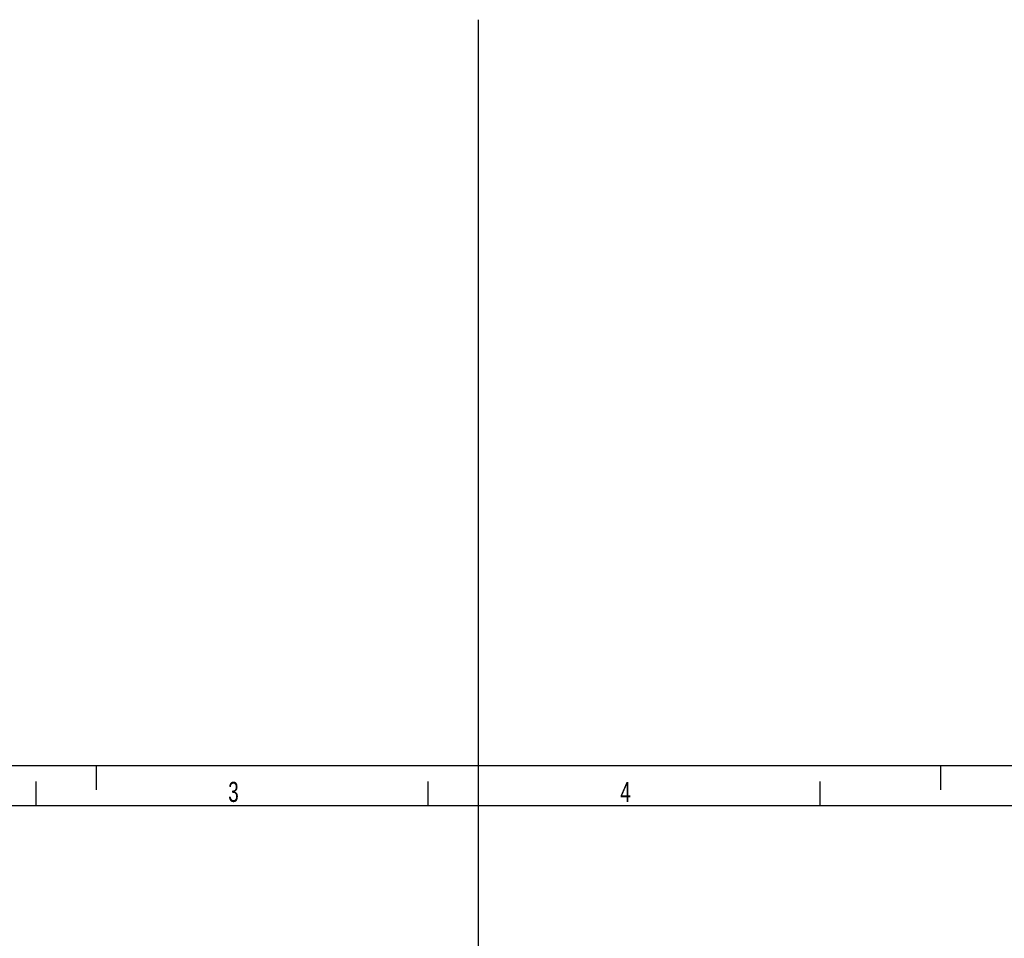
# Model space of a CAD drawing. Extents: x 0 to 420, y -81 to 390.
# Tile 17 of 18: x 120 to 243, y 276 to 390. Entities that reach past the tile are written whole.
import ezdxf

# ---------------------------------------------------------------- set-up
doc = ezdxf.new("R2010")
doc.units = 0
doc.header["$LTSCALE"] = 23.1
doc.layers.add('AG_HOSE_125_DXF_CONTINUOUS', color=7, linetype='CONTINUOUS')
doc.layers.add('ASE_65_125-5_DXF_FORMAT', color=7, linetype='CONTINUOUS')
doc.styles.get("Standard").update_dxf_attribs({"font": 'txt', "width": 0.7})

msp = doc.modelspace()

# ---------------------------------------------------------------- linework, layer by layer
at = {"layer": 'AG_HOSE_125_DXF_CONTINUOUS', "color": 4, "linetype": 'CONTINUOUS'}
msp.add_line((177.51497, 251.37431), (177.51497, 389.79118), dxfattribs=at)
at = {"layer": 'ASE_65_125-5_DXF_FORMAT', "color": 7, "linetype": 'CONTINUOUS'}
for p, q in [((-0.00158, 296.99848), (419.99842, 296.99848)), ((129.99842, 293.99848), (129.99842, 296.99848)), ((234.99842, 293.99848), (234.99842, 296.99848)), ((122.49842, 291.99848), (122.49842, 294.99848)), ((171.24842, 291.99848), (171.24842, 294.99848)), ((219.99842, 291.99848), (219.99842, 294.99848)), ((414.99842, 291.99848), (24.99842, 291.99848))]:
    msp.add_line(p, q, dxfattribs=at)

# ---------------------------------------------------------------- texts
at = {"layer": 'ASE_65_125-5_DXF_FORMAT', "color": 7, "linetype": 'CONTINUOUS', "char_height": 2.5, "attachment_point": 1}
for s, insert, width in [('3', (146.38927, 294.97512), 2.6785714), ('4', (195.13927, 294.97512), 2.9464286)]:
    msp.add_mtext(s, dxfattribs=dict(at, insert=insert, width=width))

doc.saveas('drawing.dxf')
